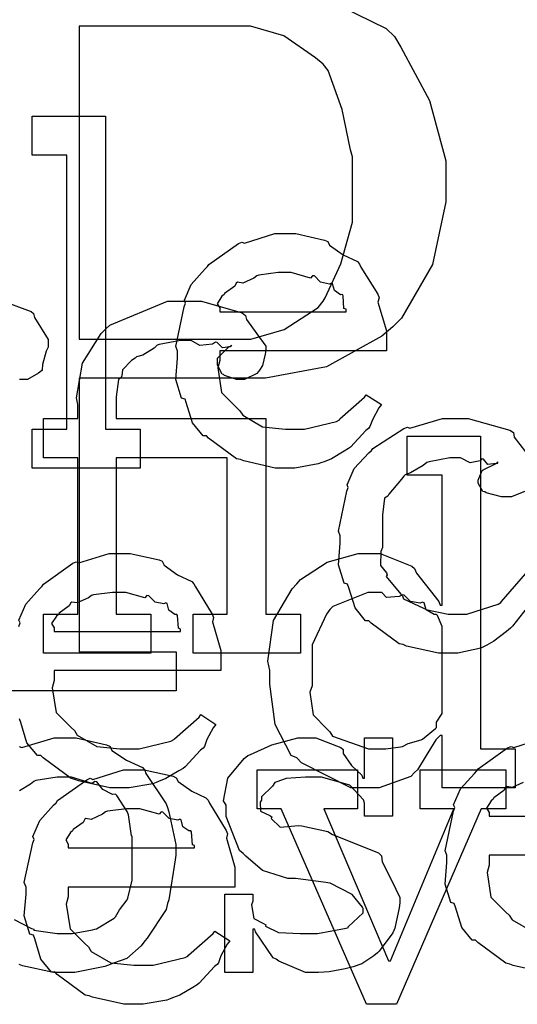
# Model space of a CAD drawing. Extents: x 0 to 8.5, y 0 to 11.
# Tile 219 of 256: x 6.205 to 6.382, y 3.429 to 3.779. Entities that reach past the tile are written whole.
import ezdxf

# ---------------------------------------------------------------- set-up
doc = ezdxf.new("R2010")
doc.units = 0
doc.layers.get('0').update_dxf_attribs({"linetype": 'CONTINUOUS'})

msp = doc.modelspace()

# ---------------------------------------------------------------- linework, layer by layer
at = {"color": 0}
for points in [[(6.16846, 3.79064), (6.28608, 3.79064), (6.29324, 3.79064), (6.31478, 3.78624), (6.33556, 3.77599), (6.3386, 3.77306), (6.34082, 3.76932), (6.35101, 3.75032), (6.35682, 3.729), (6.35682, 3.72185), (6.35682, 3.71442), (6.35211, 3.69211), (6.3411, 3.67307), (6.33794, 3.66997), (6.3341, 3.66661), (6.31435, 3.65576), (6.29264, 3.65175), (6.28543, 3.65175), (6.2264, 3.65175), (6.2264, 3.55453), (6.2609, 3.55453), (6.2609, 3.54064), (6.16846, 3.54064)], [(6.19943, 3.67904), (6.20931, 3.67546), (6.21018, 3.67469), (6.21056, 3.67324), (6.21539, 3.66542), (6.21539, 3.66276), (6.21468, 3.66135), (6.21343, 3.65663), (6.21326, 3.65474), (6.213, 3.65429), (6.21192, 3.65354), (6.20801, 3.65126), (6.20671, 3.65126), (6.20518, 3.65126)], [(6.38579, 3.57026), (6.38049, 3.56364), (6.37983, 3.56293), (6.37836, 3.56179), (6.37392, 3.55826), (6.37136, 3.55686), (6.3705, 3.55643), (6.36931, 3.55583), (6.36106, 3.55404), (6.35835, 3.55404), (6.35835, 3.55404), (6.35417, 3.55404), (6.34283, 3.55658), (6.34164, 3.55707), (6.34022, 3.55735), (6.33029, 3.56467), (6.32949, 3.56554), (6.32829, 3.56549), (6.32454, 3.5701), (6.32232, 3.57731), (6.32189, 3.57856), (6.32064, 3.57894), (6.31863, 3.58544), (6.31928, 3.59315), (6.31928, 3.59571), (6.31863, 3.59733), (6.32161, 3.6116), (6.3221, 3.61285), (6.32167, 3.61388), (6.32422, 3.61968), (6.32943, 3.62522), (6.33035, 3.62608), (6.33083, 3.62679), (6.3419, 3.6339), (6.34315, 3.63433), (6.34407, 3.63396), (6.35558, 3.63737), (6.35943, 3.63737), (6.36481, 3.63737), (6.37961, 3.63325), (6.38092, 3.63238), (6.38108, 3.63081), (6.38519, 3.6256)], [(6.38519, 3.61154), (6.38015, 3.6096), (6.37853, 3.6096), (6.37657, 3.6096), (6.37115, 3.61106), (6.37071, 3.61133), (6.37001, 3.61149), (6.36833, 3.61447), (6.36833, 3.61546), (6.36833, 3.61546), (6.36974, 3.61893), (6.37007, 3.61914), (6.37007, 3.61914), (6.37472, 3.62142), (6.37528, 3.62153), (6.37528, 3.62196), (6.37468, 3.62147), (6.37175, 3.62104), (6.37017, 3.62299), (6.36963, 3.62304), (6.36908, 3.62235), (6.3655, 3.62169), (6.36208, 3.62349), (6.36094, 3.62349), (6.35824, 3.62349), (6.35092, 3.62207), (6.3501, 3.62175), (6.34874, 3.62071), (6.34429, 3.61817), (6.34233, 3.6174), (6.34185, 3.61697), (6.34104, 3.61589), (6.33653, 3.61051), (6.33621, 3.60981), (6.33496, 3.60915), (6.33425, 3.60314), (6.33425, 3.60113), (6.33425, 3.59158), (6.33365, 3.59022), (6.33356, 3.58524), (6.33567, 3.58257), (6.33599, 3.58182), (6.33556, 3.58132), (6.34082, 3.57497), (6.34142, 3.57443), (6.34179, 3.5734), (6.34885, 3.56999), (6.34967, 3.56967), (6.34967, 3.56961), (6.35764, 3.56793), (6.36029, 3.56793), (6.36431, 3.56793), (6.37538, 3.5714), (6.37636, 3.57206), (6.37657, 3.57243), (6.3851, 3.58219)], [(6.20492, 3.56353), (6.2054, 3.56478), (6.20497, 3.56581), (6.20742, 3.57146), (6.21235, 3.57693), (6.21322, 3.57781), (6.21371, 3.57856), (6.22418, 3.58599), (6.22537, 3.58649), (6.22635, 3.5861), (6.23714, 3.58951), (6.24078, 3.58951), (6.24457, 3.58951), (6.25483, 3.58718), (6.25597, 3.58669), (6.25662, 3.58535), (6.26144, 3.58192), (6.2665, 3.57954), (6.26725, 3.57867), (6.26774, 3.57758), (6.27376, 3.56793), (6.27419, 3.56674), (6.27382, 3.56515), (6.27681, 3.55496), (6.27681, 3.55154), (6.27681, 3.54785), (6.21756, 3.54785), (6.21756, 3.54438), (6.21685, 3.54178), (6.21821, 3.53299), (6.22353, 3.52767), (6.22472, 3.52658), (6.22575, 3.52496), (6.23275, 3.52089), (6.24089, 3.52007), (6.2436, 3.52007), (6.24772, 3.52007), (6.25906, 3.52279), (6.2601, 3.52333), (6.26031, 3.52365), (6.26904, 3.53136), (6.26964, 3.53222), (6.27507, 3.52875), (6.27408, 3.52756), (6.27181, 3.52339), (6.27094, 3.52094), (6.27051, 3.52029), (6.26953, 3.51958), (6.26406, 3.51367), (6.26335, 3.51313), (6.26183, 3.51221), (6.25726, 3.5095), (6.25467, 3.50846), (6.25379, 3.50814), (6.25261, 3.50765), (6.24419, 3.50618), (6.24143, 3.50618), (6.24143, 3.50618), (6.23731, 3.50618), (6.22613, 3.50874), (6.22493, 3.50922), (6.22353, 3.5095), (6.2136, 3.51682), (6.21278, 3.51768), (6.21158, 3.51764), (6.20785, 3.52225), (6.20562, 3.52946), (6.20518, 3.53071)], [(6.20508, 3.52089), (6.20606, 3.52051), (6.2175, 3.52393), (6.22136, 3.52393), (6.22537, 3.52393), (6.23617, 3.52143), (6.23742, 3.52089), (6.23801, 3.51953), (6.24322, 3.516), (6.24892, 3.5134), (6.24978, 3.51243), (6.25011, 3.51133), (6.25732, 3.50049), (6.25782, 3.49918), (6.25831, 3.49767), (6.26085, 3.48611), (6.26085, 3.48226), (6.26058, 3.48068), (6.25831, 3.46642), (6.25782, 3.46511), (6.25732, 3.463), (6.25065, 3.45285), (6.24978, 3.45188), (6.24849, 3.45014), (6.24338, 3.44564), (6.23861, 3.44396), (6.23742, 3.44342), (6.23551, 3.44271), (6.22488, 3.4406), (6.22136, 3.4406), (6.22136, 3.4406), (6.21729, 3.4406), (6.20628, 3.44299), (6.20508, 3.44342)], [(6.39193, 3.4406), (6.38075, 3.44314), (6.37956, 3.44362), (6.37815, 3.4439), (6.36822, 3.45122), (6.3674, 3.4521), (6.36621, 3.45204), (6.36247, 3.45665), (6.36025, 3.46386), (6.35981, 3.46511), (6.35856, 3.4655), (6.35656, 3.472), (6.35721, 3.47971), (6.35721, 3.48226), (6.35656, 3.48383), (6.35954, 3.49794), (6.36003, 3.49918), (6.3596, 3.50022), (6.36203, 3.50586), (6.36697, 3.51133), (6.36783, 3.51221), (6.36833, 3.51297), (6.37879, 3.5204), (6.37999, 3.52089), (6.38097, 3.52051), (6.39176, 3.52393)], [(6.20335, 3.45942), (6.20953, 3.45628), (6.21029, 3.456), (6.21035, 3.45562), (6.21858, 3.45449), (6.22136, 3.45449), (6.22136, 3.45449), (6.22401, 3.45449), (6.23122, 3.45578), (6.23199, 3.456), (6.23253, 3.45617), (6.23888, 3.4599), (6.23936, 3.46035), (6.23936, 3.46035), (6.24072, 3.46283), (6.24349, 3.46647), (6.24371, 3.46707), (6.24371, 3.46707), (6.24522, 3.47342), (6.24522, 3.47553), (6.24522, 3.48899), (6.24507, 3.48921), (6.24393, 3.49664), (6.24371, 3.49724), (6.24349, 3.49783), (6.23986, 3.50353), (6.23936, 3.50396), (6.23828, 3.50385), (6.23486, 3.50564), (6.23275, 3.50831), (6.23199, 3.50851), (6.23101, 3.50776), (6.22374, 3.51004), (6.22136, 3.51004), (6.21858, 3.51004), (6.21104, 3.50879), (6.21029, 3.50851), (6.20915, 3.50754), (6.20518, 3.5051)], [(6.38433, 3.50808), (6.38037, 3.50629), (6.37847, 3.50663), (6.37804, 3.50635), (6.3775, 3.50521), (6.37392, 3.50265), (6.37369, 3.50222), (6.37294, 3.50163), (6.37125, 3.49897), (6.37218, 3.4975), (6.37218, 3.49701), (6.37218, 3.49615), (6.37218, 3.49615), (6.4171, 3.49615)], [(6.43143, 3.48226), (6.37218, 3.48226), (6.37218, 3.47879), (6.37147, 3.47618), (6.37283, 3.46739), (6.37815, 3.46208), (6.37935, 3.46099), (6.38037, 3.45936), (6.38737, 3.45529)]]:
    msp.add_lwpolyline(points, dxfattribs=at)
for points in [[(6.2264, 3.66564), (6.28347, 3.66564), (6.28743, 3.66564), (6.29937, 3.669), (6.31147, 3.67686), (6.31321, 3.6791), (6.31392, 3.68024), (6.3195, 3.69239), (6.32362, 3.70719), (6.32362, 3.71208), (6.32362, 3.73031), (6.32292, 3.73281), (6.31993, 3.74718), (6.31494, 3.76107), (6.31321, 3.76329), (6.31049, 3.76551), (6.29915, 3.77333), (6.28738, 3.77675), (6.28347, 3.77675), (6.2264, 3.77675), (6.2264, 3.66564)], [(6.20969, 3.63368), (6.22206, 3.63368), (6.22206, 3.7309), (6.20969, 3.7309), (6.20969, 3.74479), (6.23574, 3.74479), (6.23574, 3.63368), (6.2481, 3.63368), (6.2481, 3.61979), (6.20969, 3.61979), (6.20969, 3.63368)], [(6.30029, 3.61979), (6.29617, 3.61979), (6.285, 3.62235), (6.28381, 3.62283), (6.28239, 3.6231), (6.27246, 3.63043), (6.27165, 3.63129), (6.27046, 3.63124), (6.26671, 3.63585), (6.26449, 3.64307), (6.26406, 3.64432), (6.26281, 3.64469), (6.26079, 3.65121), (6.26144, 3.6589), (6.26144, 3.66146), (6.26079, 3.66303), (6.26378, 3.67714), (6.26426, 3.67839), (6.26383, 3.67942), (6.26628, 3.68506), (6.27121, 3.69054), (6.27208, 3.6914), (6.27257, 3.69217), (6.28304, 3.6996), (6.28424, 3.70008), (6.28521, 3.69971), (6.29601, 3.70313), (6.29964, 3.70313), (6.30344, 3.70313), (6.31369, 3.70079), (6.31483, 3.70031), (6.31549, 3.69894), (6.32032, 3.69553), (6.32536, 3.69314), (6.32611, 3.69228), (6.32661, 3.69119), (6.33263, 3.68153), (6.33306, 3.68033), (6.33268, 3.67876), (6.33567, 3.66857), (6.33567, 3.66515), (6.33567, 3.66146), (6.27642, 3.66146), (6.27642, 3.65799), (6.27572, 3.65539), (6.27707, 3.6466), (6.28239, 3.64128), (6.28358, 3.64019), (6.28461, 3.63857), (6.29161, 3.6345), (6.29975, 3.63368), (6.30246, 3.63368), (6.30658, 3.63368), (6.31793, 3.63639), (6.31896, 3.63693), (6.31917, 3.63726), (6.3279, 3.64497), (6.3285, 3.64583), (6.33393, 3.64236), (6.33296, 3.64117), (6.33068, 3.63699), (6.32981, 3.63456), (6.32937, 3.6339), (6.3284, 3.63319), (6.32292, 3.62728), (6.32221, 3.62674), (6.32069, 3.62582), (6.31614, 3.6231), (6.31353, 3.62207), (6.31267, 3.62175), (6.31147, 3.62125), (6.30306, 3.61979), (6.30029, 3.61979)], [(6.27642, 3.67535), (6.32135, 3.67535), (6.32135, 3.67622), (6.32058, 3.67649), (6.32026, 3.68104), (6.32004, 3.68143), (6.31933, 3.68137), (6.31717, 3.68289), (6.31657, 3.68528), (6.31614, 3.68554), (6.31543, 3.68517), (6.31228, 3.68582), (6.31006, 3.68804), (6.3094, 3.68815), (6.30871, 3.68728), (6.30186, 3.68924), (6.29964, 3.68924), (6.29715, 3.68924), (6.29036, 3.68837), (6.28965, 3.68815), (6.28857, 3.68728), (6.28461, 3.68549), (6.28271, 3.68582), (6.28228, 3.68554), (6.28174, 3.6844), (6.27815, 3.68186), (6.27794, 3.68143), (6.27718, 3.68083), (6.2755, 3.67817), (6.27642, 3.67671), (6.27642, 3.67622), (6.27642, 3.67535)], [(6.21376, 3.56793), (6.22592, 3.56793), (6.22592, 3.62349), (6.21376, 3.62349), (6.21376, 3.63737), (6.22592, 3.63737), (6.22592, 3.64236), (6.22542, 3.64481), (6.22765, 3.65707), (6.23421, 3.66764), (6.23589, 3.66928), (6.23736, 3.67057), (6.25786, 3.67904), (6.26476, 3.67904), (6.26997, 3.67904), (6.2844, 3.67492), (6.2856, 3.67404), (6.28592, 3.67253), (6.28965, 3.66749), (6.29275, 3.66314), (6.29275, 3.66168), (6.29254, 3.66032), (6.29167, 3.65619), (6.29053, 3.65457), (6.29015, 3.65408), (6.28965, 3.65338), (6.28526, 3.65126), (6.28386, 3.65126), (6.28233, 3.65126), (6.2781, 3.65272), (6.27778, 3.653), (6.27724, 3.65315), (6.27561, 3.65631), (6.27561, 3.65733), (6.27561, 3.65881), (6.27974, 3.66297), (6.2806, 3.66319), (6.2806, 3.66342), (6.28011, 3.66292), (6.27735, 3.66249), (6.2755, 3.66444), (6.27496, 3.6645), (6.27382, 3.66379), (6.26932, 3.66336), (6.26622, 3.66515), (6.26519, 3.66515), (6.26243, 3.66515), (6.25489, 3.66374), (6.25413, 3.66342), (6.25304, 3.66238), (6.24908, 3.65989), (6.24681, 3.65935), (6.24631, 3.65886), (6.24507, 3.65804), (6.24186, 3.65474), (6.2416, 3.65256), (6.24132, 3.65192), (6.2404, 3.65121), (6.23958, 3.64507), (6.23958, 3.64301), (6.23958, 3.63737), (6.26671, 3.63737), (6.29275, 3.63737), (6.29275, 3.56793), (6.30512, 3.56793), (6.30512, 3.55404), (6.26693, 3.55404), (6.26693, 3.56793), (6.27908, 3.56793), (6.27908, 3.62349), (6.23958, 3.62349), (6.23958, 3.56793), (6.25196, 3.56793), (6.25196, 3.55404), (6.21376, 3.55404), (6.21376, 3.56793)], [(6.32943, 3.50618), (6.32303, 3.50618), (6.30544, 3.51508), (6.30382, 3.51682), (6.30186, 3.51774), (6.29611, 3.52869), (6.29428, 3.54308), (6.29428, 3.54785), (6.29357, 3.55122), (6.29557, 3.56565), (6.30219, 3.57693), (6.30382, 3.57867), (6.30512, 3.58024), (6.31456, 3.58643), (6.32568, 3.58951), (6.32943, 3.58951), (6.3335, 3.58951), (6.34467, 3.58501), (6.34571, 3.5841), (6.3464, 3.58251), (6.35433, 3.57238), (6.35482, 3.57107), (6.35547, 3.57107), (6.35547, 3.61729), (6.3431, 3.61729), (6.3431, 3.63118), (6.36914, 3.63118), (6.36914, 3.52007), (6.38151, 3.52007), (6.38151, 3.50618), (6.35547, 3.50618), (6.35547, 3.52485), (6.35482, 3.52485), (6.35325, 3.52322), (6.34944, 3.51714), (6.34674, 3.51258), (6.34571, 3.51161), (6.34435, 3.51025), (6.33311, 3.50618), (6.32943, 3.50618)], [(6.21756, 3.56174), (6.26247, 3.56174), (6.26247, 3.56261), (6.26172, 3.56288), (6.26139, 3.56743), (6.26118, 3.56782), (6.26047, 3.56776), (6.25831, 3.56928), (6.25771, 3.57167), (6.25726, 3.57194), (6.25657, 3.57156), (6.25342, 3.57221), (6.25119, 3.57443), (6.25054, 3.57454), (6.24983, 3.57368), (6.243, 3.57563), (6.24078, 3.57563), (6.23828, 3.57563), (6.2315, 3.57476), (6.23079, 3.57454), (6.22971, 3.57368), (6.22575, 3.57189), (6.22385, 3.57221), (6.22342, 3.57194), (6.22288, 3.57081), (6.21929, 3.56825), (6.21907, 3.56782), (6.21832, 3.56722), (6.21664, 3.56456), (6.21756, 3.5631), (6.21756, 3.56261), (6.21756, 3.56174)], [(6.33356, 3.52007), (6.3355, 3.52007), (6.34071, 3.52083), (6.34136, 3.52094), (6.34136, 3.52094), (6.34347, 3.52192), (6.34799, 3.52328), (6.34853, 3.52354), (6.34853, 3.52354), (6.35319, 3.52729), (6.35351, 3.52767), (6.35351, 3.52767), (6.35346, 3.52951), (6.35547, 3.53256), (6.35547, 3.53353), (6.35547, 3.56218), (6.35547, 3.56358), (6.35385, 3.56743), (6.35351, 3.56782), (6.35265, 3.56776), (6.34988, 3.56944), (6.34907, 3.57189), (6.34853, 3.57215), (6.34771, 3.57178), (6.34429, 3.57238), (6.34201, 3.57465), (6.34136, 3.57476), (6.34017, 3.57417), (6.33572, 3.57379), (6.3341, 3.57563), (6.33356, 3.57563), (6.32904, 3.57563), (6.31663, 3.57058), (6.31554, 3.56956), (6.31435, 3.56793), (6.30925, 3.55697), (6.30925, 3.55328), (6.30925, 3.54243), (6.30849, 3.54015), (6.30963, 3.53217), (6.31446, 3.52718), (6.31554, 3.52615), (6.31646, 3.52462), (6.32926, 3.52007), (6.33356, 3.52007)], [(6.31033, 3.4406), (6.30686, 3.4406), (6.29742, 3.44461), (6.29644, 3.44536), (6.29546, 3.44581), (6.28917, 3.45503), (6.28885, 3.456), (6.28819, 3.456), (6.28819, 3.4406), (6.27821, 3.4406), (6.27821, 3.46838), (6.28819, 3.46838), (6.28819, 3.46599), (6.28776, 3.46463), (6.28851, 3.45985), (6.29199, 3.45806), (6.29275, 3.45751), (6.29264, 3.45708), (6.29736, 3.45486), (6.30496, 3.45449), (6.30751, 3.45449), (6.31119, 3.45449), (6.3214, 3.45632), (6.32226, 3.45665), (6.3221, 3.45688), (6.32747, 3.46175), (6.32747, 3.46338), (6.32715, 3.46386), (6.32346, 3.46832), (6.31569, 3.47239), (6.31337, 3.47271), (6.30339, 3.47401), (6.30067, 3.47401), (6.29156, 3.47683), (6.28575, 3.48188), (6.28472, 3.48292), (6.28347, 3.48394), (6.27865, 3.49604), (6.27865, 3.50006), (6.27778, 3.50163), (6.27929, 3.5096), (6.28515, 3.5166), (6.28646, 3.51764), (6.28738, 3.51807), (6.29497, 3.52143), (6.30419, 3.52393), (6.30729, 3.52393), (6.31054, 3.52393), (6.31944, 3.52051), (6.32032, 3.51981), (6.32032, 3.51839), (6.32329, 3.51411), (6.32693, 3.51069), (6.32726, 3.5096), (6.3279, 3.5096), (6.3279, 3.52393), (6.33789, 3.52393), (6.33789, 3.49615), (6.3279, 3.49615), (6.3279, 3.50071), (6.32753, 3.5019), (6.32269, 3.50717), (6.31261, 3.51004), (6.30925, 3.51004), (6.30692, 3.51004), (6.30003, 3.50956), (6.29676, 3.5084), (6.29601, 3.50808), (6.29519, 3.50678), (6.29124, 3.50304), (6.29124, 3.50179), (6.29075, 3.50114), (6.29096, 3.49789), (6.29428, 3.49636), (6.29492, 3.49593), (6.29471, 3.49528), (6.2979, 3.49219), (6.30442, 3.49283), (6.30556, 3.49268), (6.31489, 3.49072), (6.31657, 3.48958), (6.3329, 3.48307), (6.33399, 3.48204), (6.33421, 3.47993), (6.33757, 3.47314), (6.3405, 3.46729), (6.3405, 3.46533), (6.34022, 3.4636), (6.33865, 3.45632), (6.33832, 3.45557), (6.33794, 3.45475), (6.33311, 3.44814), (6.33247, 3.44754), (6.33117, 3.4465), (6.32699, 3.44374), (6.32383, 3.44265), (6.32292, 3.44233), (6.32101, 3.44194), (6.31538, 3.44081), (6.31158, 3.4406), (6.31033, 3.4406)], [(6.24642, 3.42931), (6.24229, 3.42931), (6.23112, 3.43186), (6.22993, 3.43235), (6.22851, 3.43261), (6.21858, 3.43994), (6.21778, 3.44081), (6.21658, 3.44075), (6.21283, 3.44536), (6.21061, 3.45258), (6.21018, 3.45383), (6.20893, 3.45421), (6.20692, 3.46072), (6.20757, 3.46843), (6.20757, 3.47097), (6.20692, 3.47254), (6.2099, 3.48665), (6.21039, 3.4879), (6.20996, 3.48893), (6.2124, 3.49457), (6.21733, 3.50006), (6.21821, 3.50092), (6.21869, 3.50168), (6.22917, 3.50911), (6.23036, 3.5096), (6.23133, 3.50922), (6.24214, 3.51264), (6.24576, 3.51264), (6.24957, 3.51264), (6.25982, 3.51031), (6.26096, 3.50982), (6.26161, 3.50846), (6.26644, 3.50504), (6.27149, 3.50265), (6.27225, 3.50179), (6.27274, 3.50071), (6.27875, 3.49104), (6.27919, 3.48986), (6.27881, 3.48828), (6.28179, 3.47808), (6.28179, 3.47467), (6.28179, 3.47097), (6.22254, 3.47097), (6.22254, 3.4675), (6.22185, 3.4649), (6.22319, 3.45611), (6.22851, 3.45079), (6.22971, 3.44971), (6.23074, 3.44808), (6.23774, 3.44401), (6.24588, 3.44319), (6.24858, 3.44319), (6.25271, 3.44319), (6.26406, 3.4459), (6.26508, 3.44646), (6.26531, 3.44678), (6.27403, 3.45449), (6.27463, 3.45535), (6.28006, 3.45188), (6.27908, 3.45068), (6.27681, 3.4465), (6.27593, 3.44407), (6.2755, 3.44342), (6.27453, 3.44271), (6.26904, 3.43679), (6.26833, 3.43625), (6.26682, 3.43533), (6.26226, 3.43261), (6.25965, 3.43158), (6.25879, 3.43126), (6.2576, 3.43078), (6.24918, 3.42931), (6.24642, 3.42931)], [(6.29824, 3.49875), (6.28976, 3.49875), (6.28976, 3.51264), (6.32536, 3.51264), (6.32536, 3.49875), (6.31342, 3.49875), (6.33643, 3.44472), (6.33708, 3.44472), (6.35965, 3.49875), (6.34771, 3.49875), (6.34771, 3.51264), (6.3781, 3.51264), (6.3781, 3.49875), (6.36942, 3.49875), (6.33925, 3.42931), (6.32861, 3.42931), (6.29824, 3.49875)], [(6.22254, 3.48486), (6.26747, 3.48486), (6.26747, 3.48574), (6.26671, 3.486), (6.26639, 3.49056), (6.26617, 3.49094), (6.26546, 3.49089), (6.26329, 3.4924), (6.26269, 3.49479), (6.26226, 3.49507), (6.26156, 3.49468), (6.2584, 3.49533), (6.25618, 3.49756), (6.25553, 3.49767), (6.25483, 3.49681), (6.24799, 3.49875), (6.24576, 3.49875), (6.24328, 3.49875), (6.23649, 3.49789), (6.23579, 3.49767), (6.23469, 3.49681), (6.23074, 3.49501), (6.22885, 3.49533), (6.2284, 3.49507), (6.22786, 3.49393), (6.22428, 3.49137), (6.22407, 3.49094), (6.22331, 3.49035), (6.22163, 3.48768), (6.22254, 3.48622), (6.22254, 3.48574), (6.22254, 3.48486)]]:
    msp.add_lwpolyline(points, close=True, dxfattribs=at)

doc.saveas('drawing.dxf')
